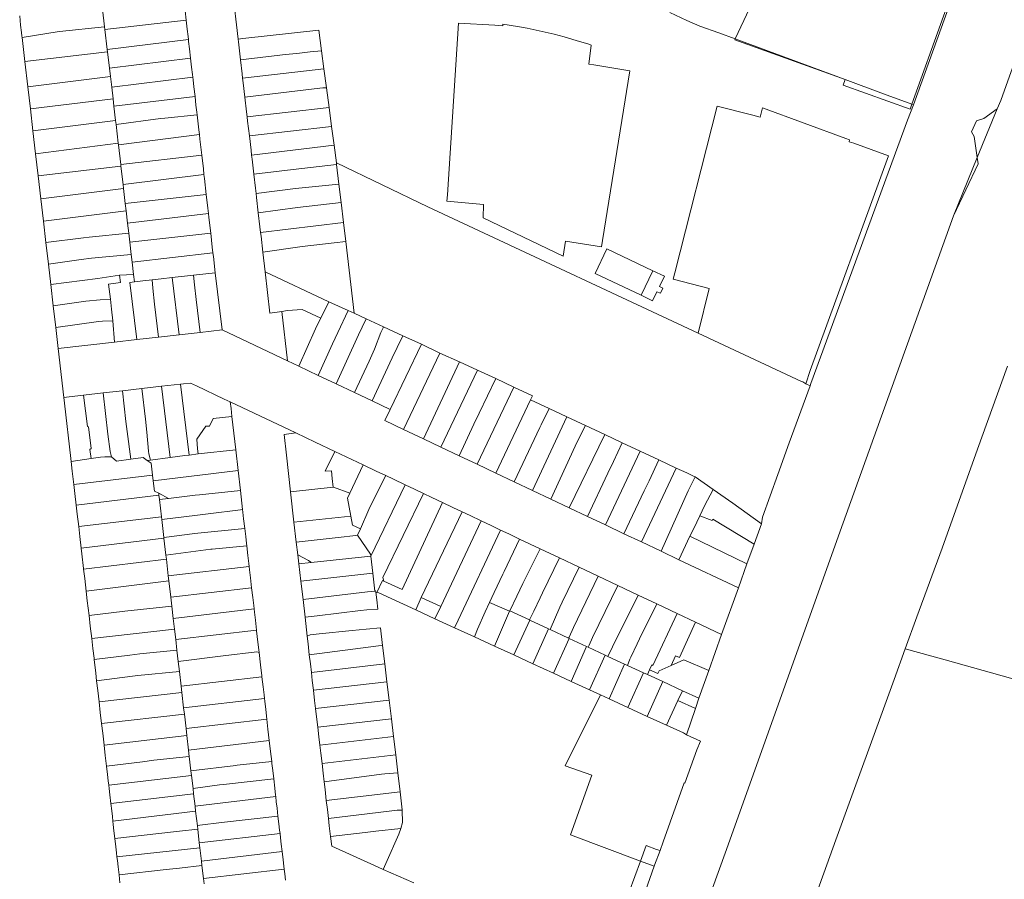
# Model space of a CAD drawing. Header units: metres. Extents: x 135785 to 137489, y 452643 to 455118.
# Tile 11 of 48: x 136228 to 136467, y 453313 to 453522. Entities that reach past the tile are written whole.
import ezdxf

# ---------------------------------------------------------------- set-up
doc = ezdxf.new("R2010")
doc.units = ezdxf.units.M
doc.layers.add('B-RO-KG-GRENS_PERCEEL-G', color=211, linetype='Continuous', lineweight=9)

msp = doc.modelspace()

# ---------------------------------------------------------------- linework, layer by layer
at = {"layer": 'B-RO-KG-GRENS_PERCEEL-G', "flags": 128}
for points in [[(136565.252, 453778.016), (136557.927, 453757.423), (136546.972, 453726.887), (136537.547, 453700.938), (136520.861, 453654.023), (136511.493, 453627.904), (136500, 453596.324), (136491.056, 453571.449), (136468.203, 453508.388), (136466.096, 453502.47), (136465.242, 453500.49)], [(136401.652, 453517.408), (136421.812, 453560.124), (136436.735, 453553.082), (136436.842, 453553.308), (136443.715, 453550.468), (136443.629, 453550.228), (136459.868, 453544.409), (136444.512, 453501.555)], [(136444.891, 453501.415), (136454.485, 453527.929), (136461.684, 453548.009)], [(136279.71, 453529.295), (136281.065, 453517.383)], [(136248.68, 453520.326), (136248.176, 453524.646)], [(136228.305, 453520.767), (136228.071, 453523.043)], [(136248.755, 453519.681), (136268.446, 453521.986)], [(136268.186, 453524.223), (136268.446, 453521.986)], [(136268.446, 453521.986), (136268.7, 453519.792)], [(136401.652, 453517.408), (136397.709, 453518.867), (136393.107, 453520.549), (136389.91, 453521.88), (136385.77, 453523.8)], [(136228.516, 453518.98), (136228.305, 453520.767)], [(136248.68, 453520.326), (136237.701, 453519.241)], [(136248.755, 453519.681), (136248.68, 453520.326)], [(136249.316, 453514.875), (136248.755, 453519.681)], [(136268.7, 453519.792), (136268.903, 453518.034)], [(136282.201, 453517.509), (136300.614, 453519.554), (136301.286, 453514.507)], [(136331.828, 453479.605), (136334.493, 453521.252), (136343.372, 453520.739)], [(136343.372, 453520.739), (136345.258, 453520.603)], [(136366.172, 453516.126), (136363.062, 453517.076), (136360.181, 453517.906), (136357.727, 453518.562), (136354.847, 453519.228), (136351.179, 453520.002), (136348.84, 453520.423), (136345.287, 453521.033), (136345.258, 453520.603)], [(136228.615, 453518.078), (136228.516, 453518.98)], [(136228.654, 453517.748), (136228.615, 453518.078)], [(136237.188, 453519.181), (136228.654, 453517.748)], [(136229.33, 453511.951), (136228.654, 453517.748)], [(136237.188, 453519.181), (136237.701, 453519.241)], [(136268.994, 453517.255), (136249.316, 453514.875)], [(136268.903, 453518.034), (136268.994, 453517.255)], [(136268.994, 453517.255), (136269.051, 453516.762)], [(136282.201, 453517.509), (136281.065, 453517.383)], [(136281.065, 453517.383), (136281.136, 453516.755)], [(136401.544, 453517.178), (136401.652, 453517.408)], [(136428.345, 453507.574), (136401.544, 453517.178)], [(136428.345, 453507.574), (136401.652, 453517.408)], [(136249.385, 453514.28), (136249.316, 453514.875)], [(136269.051, 453516.762), (136269.255, 453515.004)], [(136269.255, 453515.004), (136269.518, 453512.736)], [(136281.136, 453516.755), (136281.648, 453512.352)], [(136366.172, 453516.126), (136366.732, 453515.883), (136366.108, 453511.315), (136367.357, 453511.102)], [(136229.33, 453511.951), (136249.385, 453514.28)], [(136249.848, 453510.318), (136249.385, 453514.28)], [(136249.848, 453510.318), (136269.518, 453512.736)], [(136269.518, 453512.736), (136269.769, 453510.564)], [(136291.176, 453513.52), (136281.648, 453512.352)], [(136291.176, 453513.52), (136291.814, 453513.594)], [(136291.814, 453513.594), (136295.947, 453513.98)], [(136295.947, 453513.98), (136298.504, 453514.262)], [(136298.504, 453514.262), (136301.286, 453514.507)], [(136301.863, 453510.177), (136301.286, 453514.507)], [(136230.049, 453505.781), (136229.33, 453511.951)], [(136250.079, 453508.344), (136249.848, 453510.318)], [(136269.769, 453510.564), (136269.974, 453508.794)], [(136281.648, 453512.352), (136282.041, 453508.974)], [(136301.863, 453510.177), (136282.163, 453507.92)], [(136302.476, 453505.574), (136301.863, 453510.177)], [(136369.477, 453468.486), (136376.133, 453509.684), (136367.357, 453511.102)], [(136250.079, 453508.344), (136230.049, 453505.781)], [(136250.388, 453505.694), (136250.079, 453508.344)], [(136270.047, 453508.171), (136250.388, 453505.694)], [(136269.974, 453508.794), (136270.047, 453508.171)], [(136270.047, 453508.171), (136270.122, 453507.528)], [(136282.163, 453507.92), (136282.041, 453508.974)], [(136282.3, 453506.74), (136282.163, 453507.92)], [(136230.667, 453500.473), (136230.049, 453505.781)], [(136250.718, 453502.871), (136250.388, 453505.694)], [(136270.122, 453507.528), (136270.327, 453505.781)], [(136270.327, 453505.781), (136270.602, 453503.426)], [(136282.3, 453506.74), (136282.701, 453503.29)], [(136282.701, 453503.29), (136299.535, 453505.316)], [(136299.535, 453505.316), (136301.615, 453505.549)], [(136301.615, 453505.549), (136302.476, 453505.574)], [(136303.111, 453500.811), (136302.476, 453505.574)], [(136444.512, 453501.555), (136444.078, 453500.343), (136427.839, 453506.162), (136428.345, 453507.574)], [(136444.512, 453501.555), (136437.603, 453504.108), (136428.345, 453507.574)], [(136230.667, 453500.473), (136250.718, 453502.871)], [(136250.925, 453501.1), (136250.718, 453502.871)], [(136250.925, 453501.1), (136270.602, 453503.426)], [(136270.602, 453503.426), (136270.842, 453501.368)], [(136282.701, 453503.29), (136283.119, 453499.693)], [(136231.29, 453495.122), (136230.667, 453500.473)], [(136251.332, 453497.611), (136250.925, 453501.1)], [(136270.842, 453501.368), (136271.047, 453499.621)], [(136283.253, 453498.542), (136303.111, 453500.811)], [(136303.73, 453496.166), (136303.111, 453500.811)], [(136386.992, 453460.622), (136397.295, 453501.066), (136405.907, 453498.913)], [(136428.51, 453493.227), (136408.295, 453500.675), (136407.723, 453498.423)], [(136443.484, 453497.674), (136444.891, 453501.415)], [(136444.891, 453501.415), (136444.512, 453501.555)], [(136465.242, 453500.49), (136461.937, 453498.135), (136460.204, 453497.514), (136458.961, 453494.907), (136459.638, 453493.758), (136460.378, 453488.617)], [(136460.378, 453488.617), (136465.242, 453500.49)], [(136262.191, 453498.107), (136251.447, 453496.629)], [(136262.191, 453498.107), (136263.314, 453498.231)], [(136271.117, 453499.017), (136263.314, 453498.231)], [(136271.047, 453499.621), (136271.117, 453499.017)], [(136271.117, 453499.017), (136271.121, 453498.979)], [(136271.121, 453498.979), (136271.538, 453495.355)], [(136283.253, 453498.542), (136283.119, 453499.693)], [(136283.377, 453497.479), (136283.253, 453498.542)], [(136405.907, 453498.913), (136407.723, 453498.423)], [(136251.332, 453497.611), (136231.29, 453495.122)], [(136251.447, 453496.629), (136251.332, 453497.611)], [(136251.971, 453492.137), (136251.447, 453496.629)], [(136283.377, 453497.479), (136283.796, 453493.878)], [(136303.73, 453496.166), (136283.796, 453493.878)], [(136304.337, 453491.61), (136303.73, 453496.166)], [(136443.484, 453497.674), (136420.018, 453433.775)], [(136231.939, 453489.555), (136231.29, 453495.122)], [(136252.02, 453491.717), (136271.668, 453494.225)], [(136271.538, 453495.355), (136271.668, 453494.225)], [(136271.668, 453494.225), (136271.802, 453493.062)], [(136283.796, 453493.878), (136284.195, 453490.442)], [(136231.939, 453489.555), (136251.971, 453492.137)], [(136252.02, 453491.717), (136251.971, 453492.137)], [(136252.582, 453486.913), (136252.02, 453491.717)], [(136271.802, 453493.062), (136272.241, 453489.231)], [(136284.336, 453489.232), (136304.337, 453491.61)], [(136304.905, 453487.352), (136304.337, 453491.61)], [(136419.842, 453436.92), (136438.82, 453489.061), (136430.458, 453492.094)], [(136430.458, 453492.094), (136429.274, 453492.488), (136429.406, 453492.969), (136428.51, 453493.227)], [(136232.564, 453484.185), (136231.939, 453489.555)], [(136272.241, 453489.231), (136252.582, 453486.913)], [(136272.241, 453489.231), (136272.625, 453485.882)], [(136284.336, 453489.232), (136284.195, 453490.442)], [(136284.452, 453488.229), (136284.336, 453489.232)], [(136454.588, 453474.485), (136460.378, 453488.617)], [(136454.588, 453474.485), (136460.597, 453487.093), (136460.378, 453488.617)], [(136252.621, 453486.575), (136232.564, 453484.185)], [(136252.621, 453486.575), (136252.582, 453486.913)], [(136253.142, 453482.116), (136252.621, 453486.575)], [(136284.877, 453484.572), (136284.452, 453488.229)], [(136284.877, 453484.572), (136294.405, 453485.736), (136304.951, 453486.962)], [(136304.951, 453486.962), (136304.905, 453487.352)], [(136304.905, 453487.352), (136327.091, 453476.713)], [(136305.522, 453482.17), (136304.951, 453486.962)], [(136233.213, 453478.608), (136232.564, 453484.185)], [(136253.142, 453482.116), (136272.779, 453484.546)], [(136272.625, 453485.882), (136272.779, 453484.546)], [(136272.779, 453484.546), (136272.889, 453483.588)], [(136285.27, 453481.191), (136284.877, 453484.572)], [(136253.261, 453481.094), (136253.142, 453482.116)], [(136272.889, 453483.588), (136273.335, 453479.698)], [(136285.417, 453479.922), (136294.943, 453481.107), (136305.522, 453482.17)], [(136306.053, 453477.708), (136305.522, 453482.17)], [(136233.213, 453478.608), (136253.261, 453481.094)], [(136253.684, 453477.472), (136253.261, 453481.094)], [(136273.335, 453479.698), (136253.684, 453477.472)], [(136273.335, 453479.698), (136273.716, 453476.379)], [(136285.417, 453479.922), (136285.27, 453481.191)], [(136285.527, 453478.978), (136285.417, 453479.922)], [(136285.96, 453475.252), (136285.527, 453478.978)], [(136360.5, 453468.365), (136359.939, 453464.688), (136340.476, 453473.992), (136340.555, 453477.269), (136331.728, 453478.036), (136331.828, 453479.605)], [(136233.839, 453473.235), (136233.213, 453478.608)], [(136253.885, 453475.746), (136253.684, 453477.472)], [(136285.96, 453475.252), (136295.482, 453476.479), (136306.053, 453477.708)], [(136306.626, 453472.896), (136306.053, 453477.708)], [(136327.091, 453476.713), (136334.567, 453473.212)], [(136253.885, 453475.746), (136233.839, 453473.235)], [(136254.239, 453472.723), (136253.885, 453475.746)], [(136254.239, 453472.723), (136273.871, 453475.031)], [(136273.716, 453476.379), (136273.871, 453475.031)], [(136273.871, 453475.031), (136273.98, 453474.085)], [(136286.361, 453471.801), (136285.96, 453475.252)], [(136370.702, 453240.935), (136399.2, 453319.849), (136427.835, 453400), (136454.588, 453474.485)], [(136234.446, 453468.017), (136233.839, 453473.235)], [(136254.519, 453470.323), (136254.239, 453472.723)], [(136273.98, 453474.085), (136274.419, 453470.258)], [(136286.361, 453471.801), (136286.514, 453470.482)], [(136286.514, 453470.482), (136306.626, 453472.896)], [(136307.182, 453468.227), (136306.626, 453472.896)], [(136334.567, 453473.212), (136392.667, 453446.009)], [(136244.925, 453469.305), (136254.519, 453470.323)], [(136254.783, 453468.064), (136254.519, 453470.323)], [(136274.419, 453470.258), (136254.783, 453468.064)], [(136274.419, 453470.258), (136274.806, 453466.885)], [(136286.514, 453470.482), (136286.619, 453469.578)], [(136287.069, 453465.699), (136286.619, 453469.578)], [(136234.446, 453468.017), (136243.535, 453469.166)], [(136235.048, 453462.762), (136234.446, 453468.017)], [(136243.535, 453469.166), (136244.925, 453469.305)], [(136255.128, 453465.106), (136254.783, 453468.064)], [(136296.579, 453467.044), (136287.069, 453465.699)], [(136296.579, 453467.044), (136304.338, 453467.925)], [(136307.182, 453468.227), (136304.338, 453467.925)], [(136309.248, 453450.887), (136307.182, 453468.227)], [(136369.213, 453466.961), (136360.5, 453468.365)], [(136369.213, 453466.961), (136369.477, 453468.486)], [(136255.128, 453465.106), (136245.48, 453464.189)], [(136255.344, 453463.255), (136255.128, 453465.106)], [(136255.344, 453463.255), (136274.964, 453465.514)], [(136274.806, 453466.885), (136274.964, 453465.514)], [(136274.964, 453465.514), (136275.069, 453464.602)], [(136275.069, 453464.602), (136275.525, 453460.675)], [(136287.622, 453460.939), (136287.069, 453465.699)], [(136378.832, 453455.222), (136367.719, 453460.524), (136370.533, 453466.482), (136381.671, 453461.183)], [(136242.989, 453463.891), (136235.048, 453462.762)], [(136235.611, 453457.842), (136235.048, 453462.762)], [(136245.48, 453464.189), (136242.989, 453463.891)], [(136255.693, 453460.261), (136255.344, 453463.255)], [(136247.05, 453459.261), (136252.254, 453460.056)], [(136250.065, 453454.296), (136249.613, 453457.913), (136252.507, 453458.342), (136252.254, 453460.056)], [(136252.254, 453460.056), (136255.693, 453460.261)], [(136255.905, 453458.448), (136255.693, 453460.261)], [(136270.27, 453460.094), (136265.059, 453459.517)], [(136275.525, 453460.675), (136270.27, 453460.094)], [(136270.506, 453457.727), (136270.27, 453460.094)], [(136277.159, 453446.797), (136275.525, 453460.675)], [(136287.622, 453460.939), (136303.047, 453453.66)], [(136291.692, 453451.245), (136288.75, 453450.839), (136287.622, 453460.939)], [(136378.832, 453455.222), (136381.671, 453461.183)], [(136381.671, 453461.183), (136384.501, 453459.837), (136383.275, 453457.318)], [(136386.576, 453459.102), (136386.992, 453460.622)], [(136235.611, 453457.842), (136247.05, 453459.261)], [(136236.206, 453452.651), (136235.611, 453457.842)], [(136256.497, 453444.469), (136254.788, 453458.29), (136255.905, 453458.448)], [(136255.905, 453458.448), (136257.978, 453458.742)], [(136260.187, 453458.982), (136257.978, 453458.742)], [(136262.371, 453459.22), (136260.187, 453458.982)], [(136260.187, 453458.982), (136260.351, 453456.95)], [(136265.059, 453459.517), (136262.371, 453459.22)], [(136265.059, 453459.517), (136266.758, 453445.625)], [(136270.888, 453454.178), (136270.506, 453457.727)], [(136386.576, 453459.102), (136395.329, 453456.897)], [(136260.351, 453456.95), (136260.768, 453453.041)], [(136378.832, 453455.222), (136381.609, 453453.897), (136382.675, 453456.087)], [(136383.275, 453457.318), (136384.09, 453456.948), (136383.571, 453455.707), (136382.675, 453456.087)], [(136392.667, 453446.009), (136395.329, 453456.897)], [(136244.145, 453453.75), (136236.206, 453452.651)], [(136236.807, 453447.397), (136236.206, 453452.651)], [(136244.145, 453453.75), (136247.604, 453454.132)], [(136250.065, 453454.296), (136247.604, 453454.132)], [(136250.065, 453454.296), (136250.369, 453451.869)], [(136260.768, 453453.041), (136261.756, 453445.061)], [(136271.895, 453446.204), (136270.888, 453454.178)], [(136303.047, 453453.66), (136301.115, 453449.668)], [(136303.047, 453453.66), (136307.78, 453451.488)], [(136250.649, 453448.978), (136250.369, 453451.869)], [(136291.692, 453451.245), (136293.006, 453451.508)], [(136293.061, 453439.273), (136291.692, 453451.245)], [(136293.006, 453451.508), (136296.604, 453451.797)], [(136296.604, 453451.797), (136301.115, 453449.668)], [(136307.78, 453451.488), (136305.24, 453446.169)], [(136307.78, 453451.488), (136309.248, 453450.887)], [(136309.248, 453450.887), (136312.164, 453449.535)], [(136236.807, 453447.397), (136247.194, 453448.825)], [(136247.194, 453448.825), (136248.197, 453448.938)], [(136248.197, 453448.938), (136250.649, 453448.978)], [(136251.099, 453443.861), (136250.649, 453448.978)], [(136299.855, 453447.04), (136300.519, 453448.437)], [(136301.115, 453449.668), (136300.519, 453448.437)], [(136310.288, 453445.607), (136312.071, 453449.341)], [(136312.071, 453449.341), (136312.164, 453449.535)], [(136312.164, 453449.535), (136316.363, 453447.589)], [(136237.392, 453442.289), (136236.807, 453447.397)], [(136266.758, 453445.625), (136261.756, 453445.061)], [(136271.895, 453446.204), (136266.758, 453445.625)], [(136277.159, 453446.797), (136271.895, 453446.204)], [(136277.159, 453446.797), (136293.061, 453439.273)], [(136299.855, 453447.04), (136295.797, 453437.981)], [(136303.965, 453443.446), (136305.24, 453446.169)], [(136310.288, 453445.607), (136304.812, 453433.723)], [(136314.156, 453442.102), (136315.693, 453446.154)], [(136315.693, 453446.154), (136316.24, 453447.327)], [(136316.24, 453447.327), (136316.363, 453447.589)], [(136321.062, 453445.371), (136316.363, 453447.589)], [(136392.667, 453446.009), (136417.706, 453434.33), (136418.086, 453434.19)], [(136237.392, 453442.289), (136251.099, 453443.861)], [(136256.497, 453444.469), (136251.099, 453443.861)], [(136261.756, 453445.061), (136256.497, 453444.469)], [(136303.965, 453443.446), (136300.456, 453435.78)], [(136317.93, 453427.527), (136325.573, 453443.319)], [(136319.644, 453442.542), (136321.062, 453445.371)], [(136325.573, 453443.319), (136321.062, 453445.371)], [(136330.015, 453441.198), (136325.573, 453443.319)], [(136237.392, 453442.289), (136238.775, 453430.426)], [(136312.823, 453439.263), (136314.156, 453442.102)], [(136318.421, 453440.069), (136319.644, 453442.542)], [(136321.212, 453422.655), (136330.015, 453441.198)], [(136334.786, 453439.052), (136330.015, 453441.198)], [(136295.797, 453437.981), (136293.061, 453439.273)], [(136309.274, 453431.615), (136312.823, 453439.263)], [(136313.615, 453429.565), (136318.421, 453440.069)], [(136326.036, 453420.371), (136334.786, 453439.052)], [(136334.786, 453439.052), (136339.152, 453437.028)], [(136300.456, 453435.78), (136295.797, 453437.981)], [(136330.273, 453418.365), (136339.152, 453437.028)], [(136339.152, 453437.028), (136343.567, 453434.982)], [(136419.842, 453436.92), (136418.822, 453433.746)], [(136467.692, 453438.008), (136460.411, 453417.884), (136451.851, 453393.861), (136445.691, 453377.141), (136442.911, 453369.445)], [(136262.493, 453433.13), (136267.097, 453433.655)], [(136267.097, 453433.655), (136267.817, 453433.737)], [(136269.222, 453416.451), (136267.097, 453433.655)], [(136270.974, 453433.21), (136269.469, 453433.925), (136267.817, 453433.737)], [(136304.812, 453433.723), (136300.456, 453435.78)], [(136309.274, 453431.615), (136304.812, 453433.723)], [(136339.515, 453426.581), (136343.567, 453434.982)], [(136343.567, 453434.982), (136347.972, 453432.94)], [(136418.822, 453433.746), (136418.086, 453434.19)], [(136418.822, 453433.746), (136419.829, 453433.258)], [(136419.829, 453433.258), (136420.018, 453433.775)], [(136243.535, 453430.968), (136248.341, 453431.516)], [(136248.341, 453431.516), (136252.996, 453432.047)], [(136249.489, 453421.535), (136248.341, 453431.516)], [(136252.996, 453432.047), (136257.7, 453432.584)], [(136253.849, 453424.595), (136252.996, 453432.047)], [(136257.7, 453432.584), (136262.493, 453433.13)], [(136258.585, 453425.135), (136257.7, 453432.584)], [(136264.581, 453415.86), (136262.493, 453433.13)], [(136270.974, 453433.21), (136277.64, 453430.042)], [(136313.615, 453429.565), (136309.274, 453431.615)], [(136339.068, 453414.201), (136347.972, 453432.94)], [(136347.972, 453432.94), (136352.48, 453430.85)], [(136414.768, 453419.387), (136419.829, 453433.258)], [(136238.775, 453430.426), (136240.102, 453430.577)], [(136238.775, 453430.426), (136238.936, 453429.046)], [(136240.483, 453415.589), (136238.936, 453429.046)], [(136240.102, 453430.577), (136243.535, 453430.968)], [(136243.535, 453430.968), (136244.558, 453423.381), (136244.735, 453423.328), (136245.424, 453418.014), (136245.092, 453417.814), (136245.409, 453415.57)], [(136277.64, 453430.042), (136279.167, 453429.316)], [(136279.167, 453429.316), (136295.078, 453421.793)], [(136279.348, 453427.727), (136279.167, 453429.316)], [(136317.93, 453427.527), (136313.615, 453429.565)], [(136352.012, 453429.865), (136343.556, 453412.076)], [(136352.48, 453430.85), (136352.012, 453429.865)], [(136352.012, 453429.865), (136356.502, 453427.76)], [(136279.348, 453427.727), (136279.569, 453425.786)], [(136321.212, 453422.655), (136316.623, 453424.827), (136317.93, 453427.527)], [(136339.515, 453426.581), (136338.226, 453423.915)], [(136356.502, 453427.76), (136354.583, 453423.788)], [(136356.502, 453427.76), (136360.794, 453425.747)], [(136253.849, 453424.595), (136254.111, 453422.126)], [(136258.922, 453421.993), (136258.585, 453425.135)], [(136271.013, 453420.3), (136273.257, 453423.428), (136274.147, 453423.42), (136275.003, 453425.343), (136279.569, 453425.786)], [(136279.569, 453425.786), (136280.487, 453417.732)], [(136352.504, 453407.84), (136360.794, 453425.747)], [(136360.794, 453425.747), (136365.304, 453423.632)], [(136255.003, 453415.431), (136254.111, 453422.126)], [(136258.922, 453421.993), (136259.324, 453417.398)], [(136292.816, 453416.41), (136292.223, 453421.453), (136295.078, 453421.793)], [(136295.078, 453421.793), (136299.776, 453419.57)], [(136326.036, 453420.371), (136321.212, 453422.655)], [(136334.672, 453416.282), (136338.226, 453423.915)], [(136354.289, 453423.154), (136348.036, 453409.955)], [(136354.289, 453423.154), (136354.583, 453423.788)], [(136365.304, 453423.632), (136363.191, 453419.344)], [(136365.304, 453423.632), (136370.022, 453421.42)], [(136249.489, 453421.535), (136250.019, 453417.333)], [(136271.246, 453417.968), (136271.013, 453420.3)], [(136299.776, 453419.57), (136304.507, 453417.326)], [(136330.273, 453418.365), (136326.036, 453420.371)], [(136361.412, 453403.622), (136370.022, 453421.42)], [(136362.847, 453418.615), (136363.191, 453419.344)], [(136370.022, 453421.42), (136374.271, 453419.428)], [(136374.271, 453419.428), (136372.1, 453414.897)], [(136374.271, 453419.428), (136378.616, 453417.391)], [(136414.768, 453419.387), (136412.002, 453411.755)], [(136250.312, 453416.014), (136250.019, 453417.333)], [(136259.387, 453416.764), (136259.324, 453417.398)], [(136271.246, 453417.968), (136271.405, 453416.699)], [(136271.405, 453416.699), (136280.487, 453417.732)], [(136280.487, 453417.732), (136281.06, 453412.705)], [(136302.154, 453412.556), (136304.507, 453417.326)], [(136304.507, 453417.326), (136311.388, 453414.063)], [(136334.672, 453416.282), (136330.273, 453418.365)], [(136362.847, 453418.615), (136356.904, 453405.757)], [(136370.176, 453399.473), (136378.616, 453417.391)], [(136378.616, 453417.391), (136383.126, 453415.276)], [(136521.624, 453417.82), (136516.391, 453400), (136503.961, 453356.971), (136502.751, 453352.641), (136452.578, 453366.745), (136442.911, 453369.445)], [(136240.483, 453415.589), (136240.568, 453414.854)], [(136245.409, 453415.57), (136240.568, 453414.854)], [(136240.568, 453414.854), (136240.837, 453412.51)], [(136247.656, 453415.902), (136245.409, 453415.57)], [(136247.656, 453415.902), (136248.738, 453416.015)], [(136250.312, 453416.014), (136248.738, 453416.015)], [(136255.003, 453415.431), (136251.548, 453414.987), (136250.312, 453416.014)], [(136255.003, 453415.431), (136258.013, 453415.818), (136259.024, 453415.127)], [(136259.024, 453415.127), (136259.82, 453415.232)], [(136260.288, 453411.588), (136259.933, 453414.506), (136259.024, 453415.127)], [(136259.82, 453415.232), (136259.387, 453416.764)], [(136259.82, 453415.232), (136264.581, 453415.86)], [(136264.581, 453415.86), (136268.097, 453416.323)], [(136268.097, 453416.323), (136269.222, 453416.451)], [(136269.222, 453416.451), (136271.405, 453416.699)], [(136293.796, 453407.5), (136292.816, 453416.41)], [(136339.068, 453414.201), (136334.672, 453416.282)], [(136370.724, 453412.07), (136372.1, 453414.897)], [(136383.126, 453415.276), (136380.768, 453410.216)], [(136383.126, 453415.276), (136387.354, 453413.294)], [(136240.837, 453412.51), (136241.208, 453409.309)], [(136260.461, 453410.162), (136281.06, 453412.705)], [(136281.06, 453412.705), (136281.612, 453407.858)], [(136302.154, 453412.556), (136303.751, 453412.594)], [(136303.89, 453410.777), (136303.751, 453412.594)], [(136308.169, 453407.185), (136311.388, 453414.063)], [(136311.388, 453414.063), (136314.567, 453412.555)], [(136314.567, 453412.555), (136316.892, 453411.452)], [(136343.556, 453412.076), (136339.068, 453414.201)], [(136348.036, 453409.955), (136343.556, 453412.076)], [(136370.724, 453412.07), (136365.843, 453401.524)], [(136378.887, 453395.351), (136387.354, 453413.294)], [(136387.354, 453413.294), (136389.896, 453412.102)], [(136389.896, 453412.102), (136391.838, 453411.176)], [(136241.208, 453409.309), (136260.288, 453411.588)], [(136260.461, 453410.162), (136260.288, 453411.588)], [(136260.461, 453410.162), (136260.761, 453407.691), (136261.8, 453407.156)], [(136303.89, 453410.777), (136304.137, 453408.641)], [(136312.974, 453403.616), (136316.892, 453411.452)], [(136316.892, 453411.452), (136318.775, 453410.559)], [(136318.775, 453410.559), (136321.552, 453409.242)], [(136352.504, 453407.84), (136348.036, 453409.955)], [(136380.768, 453410.216), (136379.602, 453407.743)], [(136390.277, 453407.798), (136391.92, 453411.119)], [(136391.92, 453411.119), (136391.838, 453411.176)], [(136396.296, 453408.084), (136391.92, 453411.119)], [(136412.002, 453411.755), (136408.287, 453401.4)], [(136241.208, 453409.309), (136241.465, 453407.088)], [(136271.726, 453406.822), (136281.612, 453407.858)], [(136281.612, 453407.858), (136282.144, 453403.188)], [(136304.137, 453408.641), (136293.796, 453407.5)], [(136294.608, 453400.117), (136293.796, 453407.5)], [(136308.169, 453407.185), (136304.235, 453408.652), (136304.137, 453408.641)], [(136313.263, 453391.917), (136321.552, 453409.242)], [(136321.552, 453409.242), (136323.85, 453408.152)], [(136323.85, 453408.152), (136326.032, 453407.117)], [(136356.904, 453405.757), (136352.504, 453407.84)], [(136379.602, 453407.743), (136374.653, 453397.354)], [(136390.277, 453407.798), (136383.678, 453393.084)], [(136394.228, 453404.084), (136396.296, 453408.084)], [(136401.115, 453404.741), (136396.296, 453408.084)], [(136241.465, 453407.088), (136241.79, 453404.283)], [(136241.79, 453404.283), (136261.856, 453406.673)], [(136261.8, 453407.156), (136264.203, 453405.92)], [(136261.856, 453406.673), (136261.8, 453407.156)], [(136261.975, 453405.65), (136261.856, 453406.673)], [(136261.975, 453405.65), (136264.203, 453405.92)], [(136262.461, 453401.467), (136261.975, 453405.65)], [(136264.203, 453405.92), (136270.652, 453406.7)], [(136270.652, 453406.7), (136271.726, 453406.822)], [(136308.417, 453401.627), (136307.618, 453406.007), (136308.169, 453407.185)], [(136326.032, 453407.117), (136316.194, 453386.755), (136316.446, 453385.828)], [(136330.673, 453404.916), (136320.835, 453383.846), (136316.446, 453385.828)], [(136326.032, 453407.117), (136328.085, 453406.143)], [(136328.085, 453406.143), (136330.673, 453404.916)], [(136330.673, 453404.916), (136333.16, 453403.736)], [(136361.412, 453403.622), (136356.904, 453405.757)], [(136241.79, 453404.283), (136242.045, 453402.083)], [(136273.774, 453402.183), (136281.648, 453403.131)], [(136282.144, 453403.188), (136281.648, 453403.131)], [(136282.2, 453402.607), (136282.144, 453403.188)], [(136282.2, 453402.607), (136282.406, 453400.923)], [(136310.729, 453398.571), (136312.779, 453403.203)], [(136312.779, 453403.203), (136312.974, 453403.616)], [(136325.506, 453381.878), (136335.387, 453402.679)], [(136333.16, 453403.736), (136335.387, 453402.679)], [(136335.387, 453402.679), (136337.377, 453401.735)], [(136365.843, 453401.524), (136361.412, 453403.622)], [(136393.081, 453401.717), (136394.228, 453404.084)], [(136401.115, 453404.741), (136408.001, 453399.788)], [(136242.045, 453402.083), (136242.394, 453399.069)], [(136262.461, 453401.467), (136242.394, 453399.069)], [(136262.536, 453400.818), (136262.461, 453401.467)], [(136262.536, 453400.818), (136271.2, 453401.891)], [(136263.049, 453396.4), (136262.536, 453400.818)], [(136273.774, 453402.183), (136271.2, 453401.891)], [(136282.676, 453398.592), (136282.406, 453400.923)], [(136294.608, 453400.117), (136308.417, 453401.627)], [(136295.172, 453395.328), (136294.608, 453400.117)], [(136308.819, 453399.422), (136308.417, 453401.627)], [(136330.266, 453379.699), (136340.061, 453400.462)], [(136337.377, 453401.735), (136340.061, 453400.462)], [(136342.479, 453399.316), (136340.061, 453400.462)], [(136365.843, 453401.524), (136370.176, 453399.473)], [(136391.594, 453398.649), (136393.081, 453401.717)], [(136393.081, 453401.717), (136396.032, 453400.546), (136396.238, 453400.9), (136406.232, 453394.824)], [(136408.001, 453399.788), (136408.287, 453401.4)], [(136242.394, 453399.069), (136242.668, 453396.703)], [(136282.676, 453398.592), (136270.477, 453397.377)], [(136282.898, 453396.669), (136282.676, 453398.592)], [(136308.819, 453399.422), (136310.729, 453398.571)], [(136310.031, 453396.993), (136310.729, 453398.571)], [(136344.732, 453398.248), (136334.414, 453376.349)], [(136342.479, 453399.316), (136344.732, 453398.248)], [(136344.732, 453398.248), (136346.705, 453397.312)], [(136374.653, 453397.354), (136370.176, 453399.473)], [(136391.594, 453398.649), (136390.684, 453396.726)], [(136408.001, 453399.788), (136406.232, 453394.824)], [(136242.668, 453396.703), (136242.995, 453393.877)], [(136242.995, 453393.877), (136263.061, 453396.297)], [(136268.7, 453397.177), (136263.049, 453396.4)], [(136263.061, 453396.297), (136263.049, 453396.4)], [(136263.546, 453392.118), (136263.061, 453396.297)], [(136268.7, 453397.177), (136270.477, 453397.377)], [(136282.898, 453396.669), (136283.096, 453394.963)], [(136306.066, 453396.545), (136295.172, 453395.328)], [(136295.536, 453392.244), (136295.172, 453395.328)], [(136306.066, 453396.545), (136308.869, 453396.868)], [(136310.031, 453396.993), (136308.869, 453396.868)], [(136313.207, 453392.408), (136310.031, 453396.993)], [(136345.605, 453388.183), (136349.343, 453396.061)], [(136346.705, 453397.312), (136349.343, 453396.061)], [(136354.368, 453393.68), (136349.343, 453396.061)], [(136378.887, 453395.351), (136374.653, 453397.354)], [(136383.678, 453393.084), (136378.887, 453395.351)], [(136390.684, 453396.726), (136387.993, 453391.042)], [(136390.684, 453396.726), (136404.514, 453390.004)], [(136242.995, 453393.877), (136243.155, 453392.492)], [(136263.546, 453392.118), (136274.432, 453393.586)], [(136274.432, 453393.586), (136274.762, 453393.623)], [(136274.762, 453393.623), (136283.156, 453394.443)], [(136283.156, 453394.443), (136283.096, 453394.963)], [(136283.43, 453392.075), (136283.156, 453394.443)], [(136350.151, 453385.257), (136354.368, 453393.68)], [(136359.002, 453391.485), (136354.368, 453393.68)], [(136387.993, 453391.042), (136383.678, 453393.084)], [(136406.232, 453394.824), (136404.514, 453390.004)], [(136243.155, 453392.492), (136243.575, 453388.878)], [(136263.654, 453391.186), (136243.587, 453388.771)], [(136263.654, 453391.186), (136263.546, 453392.118)], [(136264.126, 453387.124), (136263.654, 453391.186)], [(136283.43, 453392.075), (136283.657, 453390.111)], [(136295.792, 453390.074), (136295.536, 453392.244)], [(136295.536, 453392.244), (136298.137, 453390.884)], [(136298.686, 453390.481), (136298.137, 453390.884)], [(136298.807, 453390.392), (136313.263, 453391.917)], [(136313.263, 453391.917), (136313.207, 453392.408)], [(136313.731, 453387.8), (136313.263, 453391.917)], [(136354.897, 453383.012), (136359.002, 453391.485)], [(136363.787, 453389.219), (136359.002, 453391.485)], [(136402.446, 453384.202), (136387.993, 453391.042)], [(136243.575, 453388.878), (136243.587, 453388.771)], [(136243.587, 453388.771), (136243.852, 453386.495)], [(136283.738, 453389.408), (136264.126, 453387.124)], [(136283.657, 453390.111), (136283.738, 453389.408)], [(136283.738, 453389.408), (136283.833, 453388.583)], [(136283.833, 453388.583), (136284.061, 453386.618)], [(136295.792, 453390.074), (136298.807, 453390.392)], [(136296.296, 453385.801), (136295.792, 453390.074)], [(136298.686, 453390.481), (136298.807, 453390.392)], [(136345.605, 453388.183), (136345.306, 453387.55)], [(136363.787, 453389.219), (136359.67, 453380.753)], [(136368.45, 453387.01), (136363.787, 453389.219)], [(136404.514, 453390.004), (136402.446, 453384.202)], [(136243.852, 453386.495), (136244.207, 453383.444)], [(136244.207, 453383.444), (136264.269, 453385.897)], [(136264.269, 453385.897), (136264.126, 453387.124)], [(136264.728, 453381.945), (136264.269, 453385.897)], [(136284.334, 453384.257), (136284.061, 453386.618)], [(136296.296, 453385.801), (136313.731, 453387.8)], [(136296.816, 453381.388), (136296.296, 453385.801)], [(136314.226, 453383.448), (136313.731, 453387.8)], [(136314.677, 453383.111), (136316.126, 453385.972), (136316.446, 453385.828)], [(136343.203, 453383.105), (136345.306, 453387.55)], [(136362.453, 453374.569), (136368.45, 453387.01)], [(136373.217, 453384.752), (136368.45, 453387.01)], [(136244.207, 453383.444), (136244.48, 453381.093)], [(136264.728, 453381.945), (136284.334, 453384.257)], [(136284.611, 453381.855), (136284.334, 453384.257)], [(136312.479, 453383.241), (136314.226, 453383.448)], [(136314.464, 453383.164), (136314.424, 453383.473), (136314.226, 453383.448)], [(136348.665, 453382.21), (136350.151, 453385.257)], [(136367.069, 453372.164), (136373.217, 453384.752)], [(136378.148, 453382.416), (136373.217, 453384.752)], [(136398.371, 453372.86), (136402.446, 453384.202)], [(136244.48, 453381.093), (136244.893, 453377.538)], [(136264.984, 453379.737), (136264.728, 453381.945)], [(136284.611, 453381.855), (136284.838, 453379.891)], [(136296.816, 453381.388), (136312.479, 453383.241)], [(136297.323, 453377.087), (136296.816, 453381.388)], [(136312.32, 453378.871), (136314.984, 453379.015), (136314.698, 453381.336)], [(136314.464, 453383.164), (136314.698, 453381.336)], [(136314.677, 453383.111), (136314.464, 453383.164)], [(136324.148, 453378.862), (136315.206, 453382.978), (136314.677, 453383.111)], [(136325.506, 453381.878), (136324.148, 453378.862)], [(136330.266, 453379.699), (136325.506, 453381.878)], [(136343.203, 453383.105), (136342.068, 453380.699)], [(136346.989, 453378.667), (136348.665, 453382.21)], [(136352.802, 453378.583), (136354.329, 453381.81)], [(136354.329, 453381.81), (136354.897, 453383.012)], [(136378.148, 453382.416), (136371.917, 453369.913)], [(136382.616, 453380.3), (136378.148, 453382.416)], [(136264.984, 453379.737), (136253.585, 453378.548)], [(136265.329, 453376.766), (136264.984, 453379.737)], [(136284.931, 453379.083), (136265.329, 453376.766)], [(136284.931, 453379.083), (136284.838, 453379.891)], [(136285.017, 453378.343), (136284.931, 453379.083)], [(136310.744, 453378.682), (136300.202, 453377.434)], [(136310.744, 453378.682), (136312.32, 453378.871)], [(136328.823, 453376.71), (136324.148, 453378.862)], [(136328.823, 453376.71), (136330.266, 453379.699)], [(136339.148, 453374.2), (136340.963, 453378.357), (136342.068, 453380.699)], [(136342.068, 453380.699), (136346.933, 453378.551)], [(136346.933, 453378.551), (136346.989, 453378.667)], [(136346.989, 453378.667), (136351.775, 453376.414)], [(136359.102, 453379.552), (136356.734, 453374.07)], [(136359.67, 453380.753), (136359.102, 453379.552)], [(136378.45, 453371.867), (136382.616, 453380.3)], [(136387.567, 453377.96), (136382.616, 453380.3)], [(136244.893, 453377.538), (136253.585, 453378.548)], [(136244.893, 453377.538), (136245.196, 453374.927)], [(136265.626, 453374.207), (136265.329, 453376.766)], [(136285.017, 453378.343), (136285.241, 453376.408)], [(136285.524, 453373.958), (136285.241, 453376.408)], [(136297.323, 453377.087), (136300.202, 453377.434)], [(136297.811, 453372.517), (136297.323, 453377.087)], [(136333.57, 453374.53), (136328.823, 453376.71)], [(136334.414, 453376.349), (136333.57, 453374.53)], [(136343.271, 453370.076), (136346.933, 453378.551)], [(136347.955, 453367.925), (136351.811, 453376.397)], [(136352.802, 453378.583), (136351.775, 453376.414)], [(136351.775, 453376.414), (136351.811, 453376.397)], [(136356.344, 453374.253), (136351.811, 453376.397)], [(136381.693, 453365.41), (136387.567, 453377.96)], [(136392.039, 453375.849), (136387.567, 453377.96)], [(136245.196, 453374.927), (136245.549, 453371.885)], [(136245.549, 453371.885), (136265.626, 453374.207)], [(136265.917, 453371.7), (136265.626, 453374.207)], [(136265.917, 453371.7), (136285.524, 453373.958)], [(136285.547, 453373.758), (136285.524, 453373.958)], [(136308.768, 453373.826), (136300.758, 453373.093)], [(136308.768, 453373.826), (136312.092, 453374.225)], [(136315.639, 453374.544), (136312.092, 453374.225)], [(136316.101, 453370.216), (136315.639, 453374.544)], [(136338.422, 453372.302), (136333.57, 453374.53)], [(136339.148, 453374.2), (136338.422, 453372.302)], [(136352.566, 453365.808), (136356.344, 453374.253)], [(136356.734, 453374.07), (136356.344, 453374.253)], [(136356.734, 453374.07), (136361.234, 453371.993)], [(136361.35, 453372.237), (136362.453, 453374.569)], [(136388.106, 453367.297), (136392.039, 453375.849)], [(136398.371, 453372.86), (136392.039, 453375.849)], [(136245.549, 453371.885), (136245.822, 453369.535)], [(136266.218, 453369.11), (136265.917, 453371.7)], [(136285.547, 453373.758), (136285.853, 453371.017)], [(136298.573, 453372.83), (136297.811, 453372.517)], [(136298.017, 453370.592), (136297.811, 453372.517)], [(136298.573, 453372.83), (136300.758, 453373.093)], [(136343.271, 453370.076), (136338.422, 453372.302)], [(136357.606, 453363.486), (136361.381, 453371.925)], [(136361.35, 453372.237), (136361.234, 453371.993)], [(136361.234, 453371.993), (136361.381, 453371.925)], [(136361.381, 453371.925), (136365.592, 453369.982)], [(136367.069, 453372.164), (136366.2, 453370.329)], [(136378.45, 453371.867), (136377.882, 453370.665)], [(136398.371, 453372.86), (136395.248, 453364.175)], [(136245.822, 453369.535), (136246.099, 453367.152)], [(136266.218, 453369.11), (136257.202, 453368.182)], [(136266.54, 453366.336), (136266.218, 453369.11)], [(136286.139, 453368.548), (136285.853, 453371.017)], [(136298.329, 453367.946), (136298.017, 453370.592)], [(136298.329, 453367.946), (136315.155, 453370.133)], [(136315.155, 453370.133), (136316.101, 453370.216)], [(136316.101, 453370.216), (136316.635, 453365.777)], [(136347.955, 453367.925), (136343.271, 453370.076)], [(136361.869, 453361.523), (136365.592, 453369.982)], [(136365.592, 453369.982), (136365.956, 453369.814)], [(136366.2, 453370.329), (136365.956, 453369.814)], [(136370.101, 453367.87), (136365.956, 453369.814)], [(136371.917, 453369.913), (136370.795, 453367.542)], [(136376.317, 453367.359), (136377.882, 453370.665)], [(136442.911, 453369.445), (136440.201, 453361.941), (136426.051, 453323.091), (136414.531, 453290.951), (136402.501, 453257.511), (136394.478, 453235.043)], [(136246.099, 453367.152), (136246.136, 453366.836)], [(136254.821, 453367.905), (136246.136, 453366.836)], [(136246.136, 453366.836), (136246.519, 453363.537)], [(136254.821, 453367.905), (136257.202, 453368.182)], [(136277.426, 453367.728), (136266.54, 453366.336)], [(136277.426, 453367.728), (136285.622, 453368.677)], [(136286.139, 453368.548), (136285.622, 453368.677)], [(136286.485, 453365.556), (136286.139, 453368.548)], [(136298.589, 453365.737), (136298.329, 453367.946)], [(136352.566, 453365.808), (136347.955, 453367.925)], [(136366.333, 453359.466), (136370.101, 453367.87)], [(136370.101, 453367.87), (136370.795, 453367.542)], [(136370.795, 453367.542), (136374.795, 453365.727)], [(136375.524, 453365.396), (136376.115, 453366.932)], [(136376.115, 453366.932), (136376.317, 453367.359)], [(136387.139, 453367.755), (136386.083, 453365.39)], [(136395.248, 453364.175), (136389.192, 453366.783), (136386.083, 453365.39)], [(136387.139, 453367.755), (136388.106, 453367.297)], [(136266.825, 453363.886), (136266.54, 453366.336)], [(136286.485, 453365.556), (136286.803, 453362.835)], [(136298.824, 453363.703), (136298.589, 453365.737)], [(136316.635, 453365.777), (136298.824, 453363.703)], [(136316.635, 453365.777), (136317.16, 453361.407)], [(136352.566, 453365.808), (136357.606, 453363.486)], [(136371.069, 453357.284), (136374.795, 453365.727)], [(136374.795, 453365.727), (136375.524, 453365.396)], [(136375.524, 453365.396), (136379.386, 453363.626)], [(136380.893, 453364.333), (136380.364, 453363.178)], [(136380.893, 453364.333), (136381.44, 453365.526), (136381.693, 453365.41)], [(136382.904, 453363.408), (136380.893, 453364.333)], [(136383.226, 453364.111), (136386.083, 453365.39)], [(136246.519, 453363.537), (136246.737, 453361.664)], [(136246.737, 453361.664), (136255.415, 453362.789)], [(136255.415, 453362.789), (136256.736, 453362.943)], [(136256.736, 453362.943), (136266.825, 453363.886)], [(136267.232, 453360.384), (136266.825, 453363.886)], [(136267.232, 453360.384), (136286.827, 453362.632)], [(136286.827, 453362.632), (136286.803, 453362.835)], [(136287.111, 453360.194), (136286.827, 453362.632)], [(136299.049, 453361.756), (136298.824, 453363.703)], [(136357.606, 453363.486), (136361.869, 453361.523)], [(136375.626, 453355.184), (136379.386, 453363.626)], [(136379.386, 453363.626), (136380.364, 453363.178)], [(136380.364, 453363.178), (136384.128, 453361.465)], [(136383.226, 453364.111), (136382.904, 453363.408)], [(136395.248, 453364.175), (136392.817, 453357.417)], [(136246.737, 453361.664), (136247.008, 453359.327)], [(136267.413, 453358.826), (136267.232, 453360.384)], [(136287.111, 453360.194), (136287.341, 453358.217)], [(136299.049, 453361.756), (136299.331, 453359.356)], [(136299.331, 453359.356), (136317.16, 453361.407)], [(136317.16, 453361.407), (136317.694, 453356.961)], [(136366.333, 453359.466), (136361.869, 453361.523)], [(136380.315, 453353.023), (136384.128, 453361.465)], [(136388.863, 453359.262), (136384.128, 453361.465)], [(136247.008, 453359.327), (136247.333, 453356.532)], [(136267.413, 453358.826), (136247.333, 453356.532)], [(136267.844, 453355.112), (136267.413, 453358.826)], [(136287.439, 453357.375), (136267.844, 453355.112)], [(136287.439, 453357.375), (136287.341, 453358.217)], [(136287.517, 453356.708), (136287.439, 453357.375)], [(136299.331, 453359.356), (136299.62, 453356.901)], [(136368.969, 453358.252), (136360.37, 453341.051), (136366.847, 453338.757), (136361.695, 453324.242), (136378.666, 453317.886)], [(136368.969, 453358.252), (136366.333, 453359.466)], [(136371.069, 453357.284), (136368.969, 453358.252)], [(136375.626, 453355.184), (136371.069, 453357.284)], [(136387.778, 453356.907), (136388.863, 453359.262)], [(136388.863, 453359.262), (136392.817, 453357.417)], [(136392.817, 453357.417), (136391.994, 453354.968)], [(136247.333, 453356.532), (136247.634, 453353.935)], [(136268.021, 453353.59), (136267.844, 453355.112)], [(136287.517, 453356.708), (136287.747, 453354.731)], [(136288.028, 453352.317), (136287.747, 453354.731)], [(136299.851, 453354.95), (136299.62, 453356.901)], [(136317.694, 453356.961), (136299.851, 453354.95)], [(136300.087, 453352.951), (136299.851, 453354.95)], [(136317.694, 453356.961), (136318.241, 453352.409)], [(136380.315, 453353.023), (136375.626, 453355.184)], [(136384.996, 453350.87), (136387.778, 453356.907)], [(136387.778, 453356.907), (136391.994, 453354.968)], [(136391.994, 453354.968), (136389.841, 453348.559)], [(136247.634, 453353.935), (136247.941, 453351.294)], [(136247.941, 453351.294), (136268.021, 453353.59)], [(136268.432, 453350.049), (136268.021, 453353.59)], [(136300.087, 453352.951), (136300.376, 453350.399)], [(136300.376, 453350.399), (136318.241, 453352.409)], [(136318.241, 453352.409), (136318.756, 453348.113)], [(136380.315, 453353.023), (136384.996, 453350.87)], [(136247.941, 453351.294), (136248.215, 453348.941)], [(136268.432, 453350.049), (136288.028, 453352.317)], [(136268.629, 453348.353), (136268.432, 453350.049)], [(136288.304, 453349.954), (136288.028, 453352.317)], [(136288.304, 453349.954), (136288.627, 453347.18)], [(136300.376, 453350.399), (136300.639, 453348.084)], [(136389.088, 453349.025), (136384.996, 453350.87)], [(136248.215, 453348.941), (136248.55, 453346.056)], [(136268.629, 453348.353), (136248.55, 453346.056)], [(136269.038, 453344.832), (136268.629, 453348.353)], [(136300.89, 453346.01), (136300.639, 453348.084)], [(136318.756, 453348.113), (136300.89, 453346.01)], [(136318.756, 453348.113), (136319.29, 453343.673)], [(136389.841, 453348.559), (136389.088, 453349.025)], [(136389.841, 453348.559), (136393.208, 453347.007), (136392.312, 453344.928)], [(136248.55, 453346.056), (136248.842, 453343.539)], [(136288.627, 453347.18), (136269.038, 453344.832)], [(136288.627, 453347.18), (136288.94, 453344.492)], [(136301.116, 453344.136), (136300.89, 453346.01)], [(136248.842, 453343.539), (136249.143, 453340.932)], [(136260.589, 453342.384), (136269.214, 453343.314)], [(136269.214, 453343.314), (136269.038, 453344.832)], [(136269.618, 453339.832), (136269.214, 453343.314)], [(136289.223, 453342.074), (136288.94, 453344.492)], [(136301.116, 453344.136), (136301.416, 453341.592)], [(136301.416, 453341.592), (136319.29, 453343.673)], [(136319.29, 453343.673), (136319.816, 453339.292)], [(136392.312, 453344.928), (136389.415, 453336.855), (136389.302, 453336.896), (136384.2, 453322.6), (136383.443, 453320.439)], [(136249.143, 453340.932), (136257.83, 453342.001)], [(136249.143, 453340.932), (136249.38, 453338.882)], [(136257.83, 453342.001), (136260.589, 453342.384)], [(136269.618, 453339.832), (136280.507, 453341.122)], [(136280.507, 453341.122), (136280.855, 453341.163)], [(136280.855, 453341.163), (136289.223, 453342.074)], [(136289.28, 453341.582), (136289.223, 453342.074)], [(136289.28, 453341.582), (136289.477, 453339.884)], [(136301.416, 453341.592), (136301.691, 453339.252)], [(136249.38, 453338.882), (136249.553, 453337.383)], [(136269.757, 453338.639), (136249.67, 453336.361)], [(136269.757, 453338.639), (136269.618, 453339.832)], [(136270.118, 453335.529), (136269.757, 453338.639)], [(136289.711, 453337.883), (136289.477, 453339.884)], [(136301.931, 453337.176), (136301.691, 453339.252)], [(136301.931, 453337.176), (136315.828, 453338.983)], [(136315.828, 453338.983), (136316.622, 453339.076)], [(136316.622, 453339.076), (136319.816, 453339.292)], [(136319.816, 453339.292), (136320.365, 453334.718)], [(136249.67, 453336.361), (136249.553, 453337.383)], [(136249.771, 453335.486), (136249.67, 453336.361)], [(136276.548, 453336.389), (136270.118, 453335.529)], [(136276.548, 453336.389), (136277.542, 453336.506)], [(136289.711, 453337.883), (136277.542, 453336.506)], [(136289.972, 453335.643), (136289.711, 453337.883)], [(136289.972, 453335.643), (136290.171, 453333.935)], [(136302.148, 453335.3), (136301.931, 453337.176)], [(136249.771, 453335.486), (136249.942, 453333.997)], [(136249.942, 453333.997), (136250.184, 453331.888)], [(136250.184, 453331.888), (136270.268, 453334.239)], [(136270.268, 453334.239), (136270.118, 453335.529)], [(136270.619, 453331.213), (136270.268, 453334.239)], [(136270.619, 453331.213), (136290.209, 453333.551)], [(136290.209, 453333.551), (136290.171, 453333.935)], [(136290.332, 453332.293), (136290.209, 453333.551)], [(136302.148, 453335.3), (136302.46, 453332.598)], [(136320.365, 453334.718), (136302.46, 453332.598)], [(136320.365, 453334.718), (136320.893, 453330.317)], [(136250.184, 453331.888), (136250.389, 453330.104)], [(136270.757, 453330.028), (136270.619, 453331.213)], [(136290.332, 453332.293), (136290.514, 453330.743)], [(136302.46, 453332.598), (136302.709, 453330.444)], [(136250.389, 453330.104), (136250.55, 453328.704)], [(136250.55, 453328.704), (136250.675, 453327.619)], [(136270.757, 453330.028), (136250.675, 453327.619)], [(136271.171, 453326.467), (136270.757, 453330.028)], [(136290.737, 453328.837), (136277.018, 453327.259)], [(136290.737, 453328.837), (136290.514, 453330.743)], [(136290.962, 453326.918), (136290.737, 453328.837)], [(136302.968, 453328.25), (136302.709, 453330.444)], [(136302.968, 453328.25), (136317.682, 453330.015)], [(136317.682, 453330.015), (136319.619, 453330.242)], [(136319.619, 453330.242), (136320.895, 453330.26)], [(136320.895, 453330.26), (136320.981, 453327.295), (136320.499, 453325.802)], [(136320.893, 453330.317), (136320.895, 453330.26)], [(136250.675, 453327.619), (136250.775, 453326.748)], [(136250.775, 453326.748), (136250.945, 453325.268)], [(136271.748, 453326.637), (136271.171, 453326.467)], [(136271.261, 453325.692), (136271.171, 453326.467)], [(136271.748, 453326.637), (136277.018, 453327.259)], [(136290.962, 453326.918), (136291.141, 453325.388)], [(136303.176, 453326.494), (136302.968, 453328.25)], [(136303.481, 453323.901), (136303.176, 453326.494)], [(136250.945, 453325.268), (136251.16, 453323.394)], [(136251.16, 453323.394), (136265.391, 453325.028)], [(136265.391, 453325.028), (136266.825, 453325.194)], [(136266.825, 453325.194), (136271.261, 453325.692)], [(136271.649, 453322.354), (136271.261, 453325.692)], [(136271.649, 453322.354), (136291.23, 453324.628)], [(136291.23, 453324.628), (136291.141, 453325.388)], [(136291.356, 453323.559), (136291.23, 453324.628)], [(136311.845, 453324.832), (136303.481, 453323.901)], [(136316.29, 453315.88), (136315.078, 453316.409), (136303.76, 453321.53), (136303.481, 453323.901)], [(136311.845, 453324.832), (136314.494, 453325.198)], [(136320.499, 453325.802), (136314.494, 453325.198)], [(136316.905, 453317.34), (136320.054, 453324.421), (136320.499, 453325.802)], [(136251.16, 453323.394), (136251.389, 453321.406)], [(136251.389, 453321.406), (136251.562, 453319.896)], [(136271.789, 453321.145), (136271.649, 453322.354)], [(136291.356, 453323.559), (136291.536, 453322.019)], [(136291.744, 453320.247), (136291.536, 453322.019)], [(136382.54, 453320.74), (136380.073, 453321.715), (136378.666, 453317.886)], [(136251.562, 453319.896), (136251.674, 453318.919)], [(136271.789, 453321.145), (136251.674, 453318.919)], [(136251.674, 453318.919), (136251.778, 453318.02)], [(136272.167, 453317.885), (136271.789, 453321.145)], [(136272.167, 453317.885), (136291.744, 453320.247)], [(136291.983, 453318.216), (136291.744, 453320.247)], [(136382.06, 453316.93), (136383.443, 453320.439)], [(136383.443, 453320.439), (136382.54, 453320.74)], [(136251.778, 453318.02), (136251.95, 453316.52)], [(136251.95, 453316.52), (136252.173, 453314.584)], [(136266.874, 453316.217), (136272.287, 453316.853)], [(136272.287, 453316.853), (136272.167, 453317.885)], [(136272.658, 453313.655), (136272.287, 453316.853)], [(136291.983, 453318.216), (136292.164, 453316.678)], [(136292.249, 453315.955), (136292.164, 453316.678)], [(136316.905, 453317.34), (136316.29, 453315.88)], [(136378.666, 453317.886), (136373.195, 453302.997), (136376.827, 453301.57)], [(136381.963, 453316.655), (136378.34, 453306.35), (136378.49, 453306.299), (136378.401, 453306.016), (136376.827, 453301.57)], [(136378.666, 453317.886), (136381.963, 453316.655)], [(136382.06, 453316.93), (136381.963, 453316.655)], [(136252.173, 453314.584), (136263.574, 453315.835)], [(136252.173, 453314.584), (136252.393, 453312.668)], [(136263.574, 453315.835), (136266.874, 453316.217)], [(136292.249, 453315.955), (136272.658, 453313.655)], [(136292.38, 453314.842), (136292.249, 453315.955)], [(136292.38, 453314.842), (136292.559, 453313.314)], [(136316.29, 453315.88), (136323.699, 453312.647)], [(136272.803, 453312.405), (136272.658, 453313.655)]]:
    msp.add_lwpolyline(points, dxfattribs=at)

doc.saveas('drawing.dxf')
